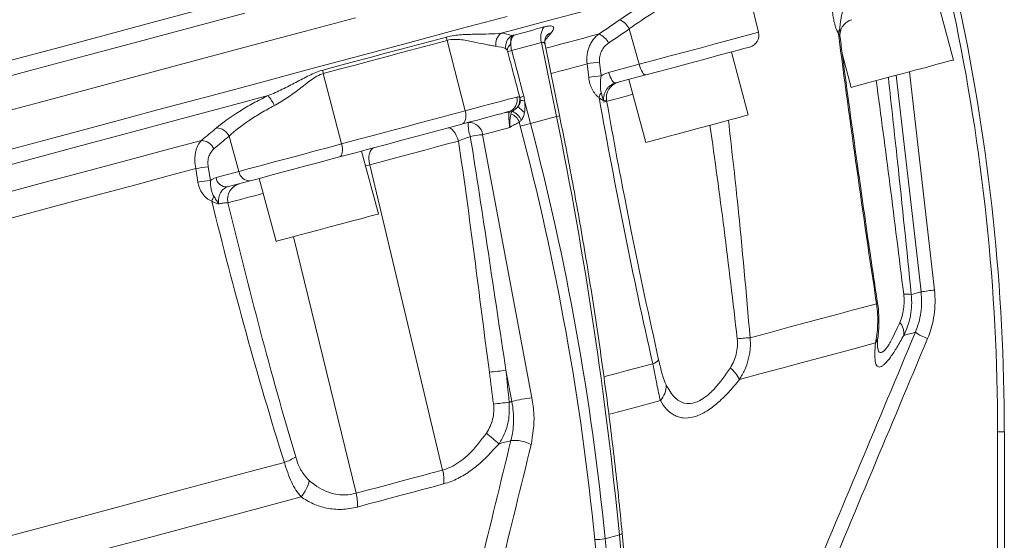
# Model space of a CAD drawing. Header units: millimetres. Extents: x -27 to 453, y -273 to 657.
# Tile 8 of 18: x 286 to 407, y 4 to 68. Entities that reach past the tile are written whole.
import ezdxf

# ---------------------------------------------------------------- set-up
doc = ezdxf.new("R2010")
doc.units = ezdxf.units.MM

msp = doc.modelspace()

# ---------------------------------------------------------------- linework, layer by layer
at = {"color": 7, "linetype": 'Continuous', "lineweight": 15}
for p, q in [((376.41, 66.7), (374.84, 72.98)), ((400.31, 63.29), (398.24, 71.02)), ((360.54, 67.1), (361.73, 62.76)), ((338.17, 65.7), (340.4, 57.05)), ((351.61, 56.37), (349.77, 65.43)), ((351.97, 56.46), (350.21, 65.15)), ((375.13, 56.55), (373.06, 64.27)), ((356.89, 63.02), (357.09, 61.36)), ((386.69, 63.91), (387.76, 59.93)), ((322.99, 61.63), (325.24, 52.99)), ((355.56, 61.15), (355.36, 62.82)), ((358, 61.77), (361.73, 62.76)), ((362.57, 61.46), (358.85, 60.47)), ((360.5, 60.91), (362.57, 53.18)), ((347.68, 58.27), (348.41, 55.51)), ((347.16, 55.19), (347.04, 55.65)), ((351.61, 56.37), (348.41, 55.51)), ((345.89, 55.02), (342.54, 54.12)), ((311.42, 53.94), (312.63, 49.61)), ((342.54, 54.12), (348.59, 21.81)), ((329.75, 44.39), (327.68, 52.11)), ((307.59, 48.3), (307.33, 49.95)), ((308.87, 50.16), (309.14, 48.51)), ((309.82, 48.86), (312.63, 49.61)), ((337.63, 12.94), (328.68, 50.42)), ((314.02, 48.46), (311.21, 47.7)), ((315.12, 48.75), (317.19, 41.02)), ((346.13, 21.36), (345.4, 25.22)), ((405.73, -184.53), (405.73, 17.65)), ((406.56, 17.65), (406.56, -184.53)), ((359.32, 4.99), (357.57, 4.52)), ((378.35, -192.09), (359.32, 4.99)), ((378.69, -191.9), (359.67, 5.18)), ((375.31, -192.68), (356.29, 4.4)), ((357.57, 4.52), (376.59, -192.56))]:
    msp.add_line(p, q, dxfattribs=at)
at = {"color": 8, "linetype": 'Continuous', "lineweight": 15}
for p, q in [((350.99, 66.67), (350.19, 65.7)), ((394.91, 61.85), (397.98, 35.04)), ((328.68, 50.42), (328.17, 50.28)), ((327.01, 10.1), (319.33, 41.6))]:
    msp.add_line(p, q, dxfattribs=at)
at = {"color": 7, "linetype": 'Continuous', "lineweight": 15, "flags": 128}
for points in [[(344.8, 66.58), (347.74, 67.37), (350.62, 68.14), (353.44, 68.89), (356.2, 69.63), (358.88, 70.35), (361.5, 71.05), (364.06, 71.74), (366.53, 72.4)], [(266.41, 58.35), (272.39, 59.95), (278.34, 61.54), (284.25, 63.13), (290.12, 64.7), (295.93, 66.26), (301.67, 67.8), (307.33, 69.31), (312.91, 70.81)], [(281.32, 56.26), (288.11, 58.08), (294.84, 59.88), (301.49, 61.66), (308.04, 63.42), (314.48, 65.14), (320.79, 66.83), (326.95, 68.48)], [(322.91, 62.04), (324.86, 62.57), (326.8, 63.09), (328.73, 63.6), (330.64, 64.11), (332.53, 64.62), (334.4, 65.12), (336.26, 65.62), (338.1, 66.11)], [(338.17, 65.7), (336.34, 65.21), (334.48, 64.71), (332.6, 64.21), (330.71, 63.7), (328.81, 63.19), (326.88, 62.67), (324.94, 62.16), (322.99, 61.63)], [(375.34, 64.89), (375.34, 64.88), (375.14, 64.83), (374.61, 64.69), (373.76, 64.46), (372.63, 64.16), (371.25, 63.79), (369.67, 63.37), (367.95, 62.91), (366.16, 62.42), (364.34, 61.94), (362.57, 61.46)], [(399.84, 63.17), (399.14, 62.98), (398.15, 62.72), (396.95, 62.39), (395.59, 62.03), (394.14, 61.64), (392.69, 61.25), (391.32, 60.88), (390.08, 60.55), (389.06, 60.28), (388.31, 60.08), (387.87, 59.96), (387.76, 59.93)], [(400.31, 63.29), (400.24, 63.27), (399.84, 63.17)], [(358, 61.77), (358.09, 61.49), (358.19, 61.23), (358.3, 61), (358.41, 60.8), (358.53, 60.64), (358.64, 60.53), (358.75, 60.47), (358.85, 60.47)], [(361.73, 62.76), (361.81, 62.49), (361.91, 62.23), (362.02, 61.99), (362.14, 61.79), (362.25, 61.63), (362.37, 61.52), (362.47, 61.47), (362.57, 61.46)], [(269.51, 46.4), (275.51, 48.01), (281.49, 49.61), (287.43, 51.21), (293.32, 52.78), (299.16, 54.35), (304.93, 55.89), (310.61, 57.42), (316.21, 58.92)], [(340.4, 57.05), (341.48, 57.34), (342.49, 57.61), (343.42, 57.86), (344.26, 58.08), (345.02, 58.29), (345.69, 58.47), (346.25, 58.62), (346.72, 58.74)], [(325.24, 52.99), (327.19, 53.51), (329.12, 54.03), (331.05, 54.54), (332.95, 55.05), (334.84, 55.56), (336.71, 56.06), (338.57, 56.56), (340.4, 57.05)], [(340.4, 57.05), (340.46, 56.77), (340.49, 56.49), (340.48, 56.22), (340.44, 55.98), (340.37, 55.77), (340.27, 55.6), (340.14, 55.48), (340, 55.42)], [(345.72, 56.95), (345.3, 56.84), (344.79, 56.7), (344.19, 56.54), (343.5, 56.35), (342.73, 56.15), (341.89, 55.92), (340.97, 55.68), (340, 55.42)], [(373.05, 55.99), (371.86, 55.67), (370.5, 55.31), (369.06, 54.92), (367.61, 54.53), (366.22, 54.16), (364.98, 53.83), (363.94, 53.55), (363.17, 53.34), (362.71, 53.22), (362.57, 53.18)], [(375.13, 56.55), (375.06, 56.53), (374.69, 56.43), (374.01, 56.25), (373.05, 55.99)], [(340, 55.42), (338.18, 54.93), (336.35, 54.44), (334.49, 53.94), (332.63, 53.44), (330.74, 52.93), (328.84, 52.43), (326.92, 51.91), (324.99, 51.39)], [(339.57, 53.34), (339.45, 53.69), (339.31, 54.03), (339.15, 54.32), (338.98, 54.57), (338.8, 54.77), (338.62, 54.9), (338.45, 54.96), (338.29, 54.96)], [(276.04, 44.84), (280.12, 45.94), (284.19, 47.03), (288.24, 48.11), (292.26, 49.19), (296.26, 50.26), (300.22, 51.32), (304.14, 52.37), (308.03, 53.41)], [(339.57, 53.34), (338.24, 52.98), (336.86, 52.61), (335.46, 52.24), (334.04, 51.86), (332.63, 51.48), (331.26, 51.11), (329.93, 50.76), (328.68, 50.42)], [(312.63, 49.61), (313.93, 49.96), (315.39, 50.35), (316.96, 50.77), (318.61, 51.21), (320.3, 51.66), (322, 52.12), (323.65, 52.56), (325.24, 52.99)], [(325.24, 52.99), (325.3, 52.7), (325.33, 52.43), (325.34, 52.16), (325.32, 51.93), (325.27, 51.73), (325.2, 51.57), (325.1, 51.45), (324.99, 51.39)], [(328.68, 50.42), (328.61, 50.79), (328.58, 51.15), (328.59, 51.5), (328.65, 51.81), (328.74, 52.07), (328.86, 52.28), (329.02, 52.44), (329.2, 52.52)], [(324.99, 51.39), (323.61, 51.03), (322.17, 50.64), (320.7, 50.24), (319.22, 49.85), (317.79, 49.46), (316.42, 49.1), (315.16, 48.76), (314.02, 48.46)], [(277.32, 41.9), (281.14, 42.93), (284.96, 43.95), (288.75, 44.97), (292.53, 45.98), (296.27, 46.98), (299.99, 47.98), (303.68, 48.97), (307.33, 49.95)], [(329.75, 44.39), (329.7, 44.37), (329.36, 44.28), (328.69, 44.1), (327.75, 43.85), (326.57, 43.54), (325.23, 43.18)], [(325.23, 43.18), (323.79, 42.79), (322.34, 42.4), (320.94, 42.03), (319.68, 41.69), (318.63, 41.41), (317.84, 41.2), (317.35, 41.07), (317.19, 41.02)], [(395.14, 34.5), (395.36, 34.56), (395.57, 34.61), (395.75, 34.66), (395.91, 34.7), (396.05, 34.74), (396.17, 34.77), (396.27, 34.8), (396.34, 34.82)], [(375.36, 29.2), (377.81, 29.85), (380.12, 30.47), (382.28, 31.05), (384.3, 31.59), (386.18, 32.09), (387.9, 32.56), (389.47, 32.98), (390.88, 33.36)], [(373.78, 29.07), (374.02, 29.09), (374.25, 29.11), (374.46, 29.13), (374.67, 29.14), (374.87, 29.16), (375.05, 29.17), (375.21, 29.19), (375.36, 29.2)], [(394.21, 29.48), (394.48, 29.55), (394.72, 29.61), (394.94, 29.67), (395.13, 29.72), (395.29, 29.77), (395.43, 29.8), (395.55, 29.83), (395.64, 29.86)], [(374.05, 24.07), (376.74, 24.79), (379.26, 25.47), (381.61, 26.1), (383.79, 26.68), (385.8, 27.22), (387.63, 27.71), (389.29, 28.16), (390.75, 28.55)], [(345.79, 21.27), (345.83, 21.28), (345.87, 21.29), (345.91, 21.31), (345.96, 21.32), (346, 21.33), (346.04, 21.34), (346.08, 21.35), (346.13, 21.36)], [(406.56, 17.65), (406.54, 17.65), (406.5, 17.65), (406.42, 17.65), (406.32, 17.65), (406.2, 17.65), (406.06, 17.65), (405.9, 17.65), (405.73, 17.65)], [(344.55, 16.17), (344.73, 16.22), (344.91, 16.27), (345.1, 16.32), (345.28, 16.36), (345.46, 16.41), (345.65, 16.46), (345.83, 16.51), (346.01, 16.56)], [(283.33, 4.54), (287.8, 5.73), (292.25, 6.93), (296.67, 8.11), (301.06, 9.29), (305.42, 10.46), (309.73, 11.61), (314, 12.75), (318.21, 13.88)], [(327.01, 10.1), (328.37, 10.46), (329.72, 10.82), (331.06, 11.18), (332.39, 11.54), (333.72, 11.89), (335.03, 12.25), (336.34, 12.6), (337.63, 12.94)], [(337.75, 11.25), (336.46, 10.9), (335.16, 10.55), (333.86, 10.2), (332.54, 9.85), (331.21, 9.49), (329.88, 9.14), (328.53, 8.78), (327.18, 8.41)], [(282.73, -0.4), (287.54, 0.89), (292.34, 2.18), (297.1, 3.46), (301.83, 4.72), (306.52, 5.98), (311.16, 7.22), (315.74, 8.45), (320.26, 9.66)]]:
    msp.add_lwpolyline(points, dxfattribs=at)
at = {"color": 8, "linetype": 'Continuous', "lineweight": 15, "flags": 128}
for points in [[(280.24, 60.18), (287.03, 62), (293.76, 63.8), (300.4, 65.58), (306.94, 67.34), (313.37, 69.06)], [(282.5, 51.76), (289.29, 53.58), (296.01, 55.38), (302.65, 57.16), (309.19, 58.91), (315.62, 60.63), (321.92, 62.32), (328.08, 63.97), (334.07, 65.58), (339.89, 67.14), (345.53, 68.65)], [(350.29, 64.74), (351.12, 64.96), (352.1, 65.22), (353.06, 65.48), (354.02, 65.74), (354.96, 65.99), (355.9, 66.24), (356.82, 66.49)], [(361.73, 62.76), (363.61, 63.27), (365.55, 63.79), (367.48, 64.31), (369.34, 64.8), (371.08, 65.27), (372.64, 65.69), (373.98, 66.05), (375.05, 66.33), (375.83, 66.54), (376.28, 66.66), (376.41, 66.7)], [(350.92, 61.63), (351.11, 61.68), (351.98, 61.91), (352.83, 62.14), (353.68, 62.37), (354.52, 62.59), (355.36, 62.82)], [(396.34, 34.82), (395.89, 38.79), (394.07, 54.68), (393.29, 61.41)], [(360.99, 59.08), (360.03, 58.82), (358.82, 58.5), (357.97, 58.27), (357.48, 58.14), (357.37, 58.11)], [(315.61, 46.92), (315.57, 46.91), (314.55, 46.63), (313.64, 46.39), (312.85, 46.18), (312.19, 46), (311.67, 45.86), (311.29, 45.76)], [(357.51, 24.41), (357.81, 24.5), (358.97, 24.8), (360.1, 25.11), (361.22, 25.41), (362.33, 25.71), (363.42, 26)], [(358.13, 19.81), (358.27, 19.85), (359.52, 20.18), (360.76, 20.51), (361.98, 20.84), (363.18, 21.16), (364.36, 21.48)], [(359.67, 5.18), (359.67, 5.18), (359.65, 5.15), (359.61, 5.11), (359.54, 5.07), (359.44, 5.03), (359.32, 4.99)]]:
    msp.add_lwpolyline(points, dxfattribs=at)
at = {"color": 7, "linetype": 'Continuous', "lineweight": 15}
for centre, radius, start, end in [((358.38, 66), 2.43, 27.0057, 66.0553), ((345.75, 65.27), 1.61, 125.9048, 190.6838), ((351.78, 66.08), 2.12, 143.0441, 197.9032), ((355.83, 64.27), 2.43, 26.9743, 65.8836), ((374.95, 66.33), 1.5, 285, 14), ((387.6, 66.45), 1.42, 150.7877, 175.5853), ((340.77, 66.37), 2.68, 185.5294, 194.5212), ((346.94, 64.94), 1.58, 121.3817, 190.299), ((347.69, 65.25), 1.71, 139.1807, 180.2687), ((346.79, 64.29), 1.25, 130.5709, 172.425), ((347.08, 61.14), 3.46, 106.482, 115.0938), ((358.67, 44.22), 18.89, 95.3938, 100.0898), ((326.22, 62.47), 3.33, 187.4086, 194.6218), ((358.87, 42.54), 18.9, 95.3927, 100.0845), ((359.72, 58.63), 2, 105.008, 190.4424), ((358.94, 58.16), 2.18, 148.6555, 165.9139), ((312.67, 55.85), 4.68, 23.1844, 40.955), ((345.31, 58.35), 1.46, 286.4717, 15.4642), ((345.57, 58.41), 1.54, 328.1082, 9.8011), ((348.52, 55.65), 3.33, 106.1704, 115.2354), ((347.76, 60.32), 2.05, 253.0251, 267.69), ((345.58, 55.94), 0.934, 79.0101, 104.7074), ((345.58, 58.33), 1.48, 276.8178, 295.53), ((345.26, 55.01), 2.2, 23.7069, 64.2765), ((349.74, 59.9), 3.67, 218.8347, 235.8344), ((340.82, 53.88), 1.74, 7.788, 91.9334), ((345.35, 55.46), 4.59, 178.0121, 199.8688), ((345.31, 54.96), 1.87, 21.9761, 67.7987), ((309.79, 53.15), 1.81, 25.8916, 87.2911), ((344.36, 68.42), 13.53, 281.9418, 287.4001), ((307.94, 51.6), 1.81, 25.8492, 87.122), ((343.64, 41.27), 12.9, 94.8861, 101.6627), ((309.53, 39.6), 10.58, 93.5728, 102.0342), ((313.95, 49.78), 1.33, 187.4733, 273.3171), ((309.8, 37.95), 10.57, 93.5698, 102.0298), ((311.14, 49.03), 1.33, 187.4733, 273.3171), ((313.22, 46.2), 1.97, 105.6737, 192.7542), ((313.03, 44.75), 3.92, 152.5047, 162.0747), ((400.09, 13.67), 21.48, 95.6467, 100.0578), ((394.5, 31.07), 3.49, 79.4408, 94.8265), ((390.81, 33.53), 0.187, 291.1102, 348.9401), ((392.26, 29.77), 1.97, 351.5188, 41.647), ((399.31, 35.19), 6.47, 235.4601, 250.4057), ((363.09, 27.26), 1.3, 284.8511, 323.7336), ((369.88, 21.97), 4.67, 26.8036, 49.1712), ((339.73, 63.2), 38.41, 275.4376, 278.4955), ((362.36, 23.29), 2.7, 317.7142, 2.1243), ((349.79, 8.21), 13.65, 95.0249, 105.557), ((340.16, 62.53), 41.64, 275.119, 277.7683), ((299.44, -35.28), 68.42, 48.7586, 50.4571), ((346.48, 12.52), 4.07, 60.4182, 96.6264), ((315.59, 21.08), 7.66, 289.9468, 301.4865), ((332.87, 11.75), 4.91, 354.1068, 14.0497), ((317.14, 12.48), 4.2, 317.8588, 348.7327), ((321.38, 8.66), 5.8, 357.5291, 14.2823), ((356.53, 8.69), 4.29, 266.8111, 284.0358)]:
    msp.add_arc(centre, radius, start, end, dxfattribs=at)
at = {"color": 8, "linetype": 'Continuous', "lineweight": 15}
for centre, radius, start, end in [((351.43, 65.35), 1.39, 108.5627, 140.8999), ((351.1, 59.28), 2.96, 279.9953, 287.2776), ((389.15, 29.61), 1.92, 326.5832, 353.5664)]:
    msp.add_arc(centre, radius, start, end, dxfattribs=at)
at = {"color": 7, "linetype": 'Continuous', "lineweight": 15}
for centre, major_axis, ratio, start_param, end_param in [((156.74, 17.65), (-32.51, 246.87), 0.999978, 4.581442, 4.790882), ((156.56, 17.65), (-32.64, 247.86), 0.999978, 4.581442, 4.790881), ((378.47, -110.53), (-62.98, 270.1), 0.03859, 5.381176, 5.408086), ((230.27, 37.4), (-53.39, 244.45), 0.490157, 4.473523, 4.682962), ((161.58, 18.95), (-84.28, 234.7), 0.754496, 4.387933, 4.597372), ((162.21, 19.17), (-84.5, 235.67), 0.753987, 4.388339, 4.597778)]:
    msp.add_ellipse(centre, major_axis=major_axis, ratio=ratio, start_param=start_param, end_param=end_param, dxfattribs=at)
for points, knots in [([(359.36, 68.22), (360.48, 68.98), (361.64, 69.71), (363.16, 70.6), (363.47, 70.78), (364.09, 71.12), (364.39, 71.29), (365.31, 71.78), (365.92, 72.1), (366.53, 72.4)], [0, 0, 0, 0, 0.5, 0.5, 0.625, 0.625, 0.75, 0.75, 1, 1, 1, 1]), ([(366.84, 71.05), (366.3, 70.77), (365.76, 70.47), (364.95, 70), (364.68, 69.84), (364.14, 69.52), (363.87, 69.35), (362.53, 68.51), (361.51, 67.82), (360.54, 67.1)], [0, 0, 0, 0, 0.25, 0.25, 0.375, 0.375, 0.5, 0.5, 1, 1, 1, 1]), ([(386.19, 66.56), (386.15, 66.62), (386.11, 66.69), (386.03, 66.85), (385.99, 66.94), (385.88, 67.23), (385.81, 67.44), (385.68, 67.9), (385.63, 68.14), (385.54, 68.64), (385.5, 68.9), (385.47, 69.16)], [0, 0, 0, 0, 0.125, 0.125, 0.25, 0.25, 0.5, 0.5, 0.75, 0.75, 1, 1, 1, 1]), ([(386.7, 69.29), (386.62, 68.92), (386.55, 68.55), (386.46, 68.01), (386.43, 67.83), (386.4, 67.56), (386.39, 67.48), (386.37, 67.31), (386.37, 67.22), (386.37, 67.14)], [0, 0, 0, 0, 0.5, 0.5, 0.75, 0.75, 0.875, 0.875, 1, 1, 1, 1]), ([(387.86, 68.24), (387.63, 68.18), (387.41, 68.08), (387.12, 67.87), (387.03, 67.79), (386.87, 67.62), (386.79, 67.52), (386.66, 67.33), (386.6, 67.22), (386.51, 67), (386.47, 66.89), (386.42, 66.66), (386.4, 66.54), (386.38, 66.3), (386.39, 66.18), (386.4, 66.05)], [0, 0, 0, 0, 0.25, 0.25, 0.375, 0.375, 0.5, 0.5, 0.625, 0.625, 0.75, 0.75, 0.875, 0.875, 1, 1, 1, 1]), ([(338.1, 66.11), (338.72, 66.28), (339.33, 66.35), (340.54, 66.43), (341.13, 66.44), (342.26, 66.47), (342.8, 66.47), (343.84, 66.51), (344.34, 66.53), (344.8, 66.58)], [0, 0, 0, 0, 0.25, 0.25, 0.5, 0.5, 0.75, 0.75, 1, 1, 1, 1]), ([(350.09, 67.35), (350.23, 67.39), (350.35, 67.42), (350.58, 67.46), (350.69, 67.47), (350.88, 67.48), (350.96, 67.47), (351.09, 67.44), (351.14, 67.41), (351.22, 67.35), (351.24, 67.31), (351.26, 67.21), (351.26, 67.16), (351.21, 66.98), (351.12, 66.83), (350.99, 66.67)], [0, 0, 0, 0, 0.125, 0.125, 0.25, 0.25, 0.375, 0.375, 0.5, 0.5, 0.625, 0.625, 0.75, 0.75, 1, 1, 1, 1]), ([(355.36, 62.82), (355.31, 63.18), (355.31, 63.54), (355.37, 64.07), (355.41, 64.24), (355.49, 64.58), (355.55, 64.75), (355.68, 65.07), (355.75, 65.22), (355.92, 65.52), (356.01, 65.66), (356.32, 66.06), (356.56, 66.29), (356.82, 66.49)], [0, 0, 0, 0, 0.25, 0.25, 0.375, 0.375, 0.5, 0.5, 0.625, 0.625, 0.75, 0.75, 1, 1, 1, 1]), ([(390.88, 33.36), (390.04, 38.86), (389.24, 44.38), (387.68, 55.45), (386.92, 61), (386.19, 66.56)], [0, 0, 0, 0, 0.5, 0.5, 1, 1, 1, 1]), ([(386.19, 66.56), (386.24, 66.45), (386.29, 66.35), (386.36, 66.19), (386.39, 66.12), (386.4, 66.05)], [0, 0, 0, 0, 0.5, 0.5, 1, 1, 1, 1]), ([(386.37, 67.14), (386.37, 66.96), (386.36, 66.78), (386.37, 66.42), (386.38, 66.24), (386.4, 66.05)], [0, 0, 0, 0, 0.5, 0.5, 1, 1, 1, 1]), ([(344.17, 64.98), (343.99, 65), (343.8, 65.03), (343.4, 65.1), (343.19, 65.14), (342.54, 65.28), (342.06, 65.39), (341.05, 65.6), (340.51, 65.71), (339.37, 65.84), (338.78, 65.86), (338.17, 65.7)], [0, 0, 0, 0, 0.125, 0.125, 0.25, 0.25, 0.5, 0.5, 0.75, 0.75, 1, 1, 1, 1]), ([(346.12, 66.29), (346.08, 66.19), (346.04, 66.05), (345.99, 65.69), (345.97, 65.48), (345.98, 65.24)], [0, 0, 0, 0, 0.5, 0.5, 1, 1, 1, 1]), ([(350.22, 65.15), (350.2, 65.32), (350.14, 65.64), (350.25, 66.02), (350.35, 66.22), (350.36, 66.24), (350.36, 66.24)], [0, 0, 0, 0, 0.310415, 0.603122, 0.826286, 1, 1, 1, 1]), ([(358, 65.37), (357.81, 65.24), (357.64, 65.1), (357.35, 64.76), (357.22, 64.57), (357.02, 64.16), (356.95, 63.94), (356.87, 63.49), (356.86, 63.26), (356.89, 63.02)], [0, 0, 0, 0, 0.25, 0.25, 0.5, 0.5, 0.75, 0.75, 1, 1, 1, 1]), ([(390.99, 33.49), (390.63, 35.9), (389.78, 41.6), (388.35, 51.71), (387.17, 60.16), (386.51, 65.31), (386.41, 66.05)], [0, 0, 0, 0, 0.222783, 0.527246, 0.93233, 1, 1, 1, 1]), ([(345.55, 64.45), (345.52, 64.51), (345.5, 64.56), (345.44, 64.62), (345.42, 64.65), (345.39, 64.66)], [0, 0, 0, 0, 0.5, 0.5, 1, 1, 1, 1]), ([(347.1, 58.66), (346.85, 59.63), (346.59, 60.59), (346.34, 61.56), (346.1, 62.46), (345.86, 63.36), (345.62, 64.26)], [0, 0, 0, 0, 0.003, 0.003, 0.003, 0.005806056, 0.005806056, 0.005806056, 0.005806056]), ([(316.21, 58.92), (316.81, 59.16), (317.39, 59.42), (318.52, 59.97), (319.08, 60.26), (320.18, 60.83), (320.72, 61.12), (321.53, 61.52), (321.8, 61.65), (322.35, 61.87), (322.63, 61.97), (322.91, 62.04)], [0, 0, 0, 0, 0.25, 0.25, 0.5, 0.5, 0.75, 0.75, 0.875, 0.875, 1, 1, 1, 1]), ([(322.99, 61.63), (322.71, 61.56), (322.45, 61.44), (321.94, 61.15), (321.7, 60.99), (320.99, 60.47), (320.52, 60.09), (319.79, 59.53), (319.55, 59.35), (319.05, 58.99), (318.8, 58.81), (318.04, 58.29), (317.52, 57.97), (316.98, 57.69)], [0, 0, 0, 0, 0.125, 0.125, 0.25, 0.25, 0.5, 0.5, 0.625, 0.625, 0.75, 0.75, 1, 1, 1, 1]), ([(356.82, 58.69), (356.74, 58.74), (356.66, 58.8), (356.5, 58.94), (356.43, 59.02), (356.22, 59.28), (356.09, 59.48), (355.87, 59.91), (355.78, 60.14), (355.64, 60.63), (355.59, 60.89), (355.56, 61.15)], [0, 0, 0, 0, 0.125, 0.125, 0.25, 0.25, 0.5, 0.5, 0.75, 0.75, 1, 1, 1, 1]), ([(357.09, 61.36), (357.02, 60.99), (356.99, 60.63), (356.98, 60.11), (356.99, 59.94), (357.01, 59.69), (357.02, 59.61), (357.04, 59.45), (357.05, 59.37), (357.08, 59.29)], [0, 0, 0, 0, 0.5, 0.5, 0.75, 0.75, 0.875, 0.875, 1, 1, 1, 1]), ([(358.85, 60.47), (358.62, 60.41), (358.41, 60.3), (358.12, 60.1), (358.04, 60.02), (357.87, 59.85), (357.8, 59.75), (357.67, 59.56), (357.61, 59.45), (357.51, 59.23), (357.47, 59.12), (357.41, 58.88), (357.39, 58.77), (357.38, 58.53), (357.38, 58.4), (357.4, 58.28)], [0, 0, 0, 0, 0.25, 0.25, 0.375, 0.375, 0.5, 0.5, 0.625, 0.625, 0.75, 0.75, 0.875, 0.875, 1, 1, 1, 1]), ([(357.08, 59.29), (357.13, 59.13), (357.17, 58.96), (357.27, 58.63), (357.33, 58.45), (357.4, 58.28)], [0, 0, 0, 0, 0.5, 0.5, 1, 1, 1, 1]), ([(309.87, 54.96), (310.68, 55.63), (311.62, 56.31), (312.96, 57.15), (313.24, 57.32), (313.81, 57.65), (314.09, 57.81), (314.97, 58.3), (315.58, 58.61), (316.21, 58.92)], [0, 0, 0, 0, 0.5, 0.5, 0.625, 0.625, 0.75, 0.75, 1, 1, 1, 1]), ([(346.88, 57.59), (346.97, 57.7), (347.04, 57.81), (347.12, 58.01), (347.14, 58.07), (347.16, 58.21), (347.17, 58.29), (347.16, 58.36)], [0, 0, 0, 0, 0.5, 0.5, 0.75, 0.75, 1, 1, 1, 1]), ([(347.68, 58.27), (347.72, 58.04), (347.74, 57.8), (347.74, 57.33), (347.72, 57.09), (347.68, 56.86)], [0, 0, 0, 0, 0.5, 0.5, 1, 1, 1, 1]), ([(363.42, 26), (362.19, 31.4), (361.04, 36.82), (358.85, 47.72), (357.81, 53.2), (356.82, 58.69)], [0, 0, 0, 0, 0.5, 0.5, 1, 1, 1, 1]), ([(356.82, 58.69), (356.93, 58.59), (357.03, 58.51), (357.22, 58.38), (357.32, 58.33), (357.4, 58.28)], [0, 0, 0, 0, 0.5, 0.5, 1, 1, 1, 1]), ([(360.12, 45.66), (360.05, 46.02), (359.2, 50.2), (358.45, 54.42), (357.76, 58.27)], [0, 0, 0, 0, 0.087109, 1, 1, 1, 1]), ([(316.98, 57.69), (316.42, 57.4), (315.89, 57.11), (315.11, 56.65), (314.86, 56.49), (314.36, 56.18), (314.12, 56.02), (312.94, 55.23), (312.12, 54.58), (311.42, 53.94)], [0, 0, 0, 0, 0.25, 0.25, 0.375, 0.375, 0.5, 0.5, 1, 1, 1, 1]), ([(345.89, 55.02), (345.86, 55.14), (345.84, 55.26), (345.81, 55.49), (345.8, 55.6), (345.78, 55.81), (345.78, 55.9), (345.77, 56.08), (345.77, 56.16), (345.77, 56.38), (345.77, 56.51), (345.77, 56.72), (345.76, 56.8), (345.75, 56.86)], [0, 0, 0, 0, 0.125, 0.125, 0.25, 0.25, 0.375, 0.375, 0.5, 0.5, 0.75, 0.75, 1, 1, 1, 1]), ([(346.01, 56.68), (346.02, 56.74), (346.04, 56.79), (346.11, 56.89), (346.15, 56.94), (346.22, 56.99)], [0, 0, 0, 0, 0.5, 0.5, 1, 1, 1, 1]), ([(346.22, 56.99), (346.26, 57.03), (346.32, 57.07), (346.43, 57.16), (346.5, 57.21), (346.68, 57.37), (346.79, 57.48), (346.88, 57.59)], [0, 0, 0, 0, 0.25, 0.25, 0.5, 0.5, 1, 1, 1, 1]), ([(347.68, 56.86), (347.65, 56.68), (347.6, 56.51), (347.47, 56.18), (347.38, 56.03), (347.27, 55.9)], [0, 0, 0, 0, 0.5, 0.5, 1, 1, 1, 1]), ([(346.01, 56.68), (345.97, 56.51), (345.93, 56.3), (345.89, 55.89), (345.88, 55.74), (345.88, 55.49), (345.88, 55.4), (345.89, 55.21), (345.89, 55.11), (345.89, 55.02)], [0, 0, 0, 0, 0.5, 0.5, 0.75, 0.75, 0.875, 0.875, 1, 1, 1, 1]), ([(347.04, 55.65), (346.84, 55.55), (346.65, 55.45), (346.36, 55.31), (346.26, 55.26), (346.07, 55.15), (345.98, 55.09), (345.89, 55.02)], [0, 0, 0, 0, 0.5, 0.5, 0.75, 0.75, 1, 1, 1, 1]), ([(347.27, 55.9), (347.23, 55.85), (347.19, 55.81), (347.11, 55.73), (347.07, 55.69), (347.04, 55.65)], [0, 0, 0, 0, 0.5, 0.5, 1, 1, 1, 1]), ([(359.67, 5.18), (359.52, 6.69), (359.08, 11.07), (358.24, 18.34), (357.09, 27), (355.78, 35.67), (354.31, 44.34), (353.02, 51.27), (352.21, 55.3), (351.97, 56.46)], [0, 0, 0, 0, 0.0887915, 0.2574909, 0.4262043, 0.5949344, 0.7636919, 0.9324861, 1, 1, 1, 1]), ([(307.33, 49.95), (307.26, 50.3), (307.23, 50.65), (307.23, 51.17), (307.23, 51.34), (307.27, 51.66), (307.29, 51.82), (307.35, 52.12), (307.39, 52.27), (307.48, 52.54), (307.54, 52.67), (307.71, 53.03), (307.86, 53.24), (308.03, 53.41)], [0, 0, 0, 0, 0.25, 0.25, 0.375, 0.375, 0.5, 0.5, 0.625, 0.625, 0.75, 0.75, 1, 1, 1, 1]), ([(341.03, 53.9), (340.78, 53.81), (340.52, 53.71), (340.03, 53.53), (339.8, 53.43), (339.57, 53.34)], [0, 0, 0, 0, 0.5, 0.5, 1, 1, 1, 1]), ([(343.37, 24.97), (342.74, 29.71), (342.14, 34.45), (340.92, 43.91), (340.28, 48.63), (339.57, 53.34)], [0, 0, 0, 0, 0.5, 0.5, 1, 1, 1, 1]), ([(341.03, 53.9), (341.8, 49.13), (342.52, 44.35), (343.96, 34.79), (344.67, 30), (345.4, 25.22)], [0, 0, 0, 0, 0.5, 0.5, 1, 1, 1, 1]), ([(309.57, 52.39), (309.43, 52.28), (309.31, 52.15), (309.11, 51.83), (309.02, 51.66), (308.89, 51.27), (308.85, 51.06), (308.82, 50.61), (308.83, 50.39), (308.87, 50.16)], [0, 0, 0, 0, 0.25, 0.25, 0.5, 0.5, 0.75, 0.75, 1, 1, 1, 1]), ([(309.14, 48.51), (309.11, 48.15), (309.15, 47.81), (309.25, 47.32), (309.3, 47.16), (309.38, 46.93), (309.41, 46.85), (309.47, 46.7), (309.51, 46.63), (309.55, 46.56)], [0, 0, 0, 0, 0.5, 0.5, 0.75, 0.75, 0.875, 0.875, 1, 1, 1, 1]), ([(309.3, 45.95), (309.18, 45.99), (309.08, 46.05), (308.87, 46.18), (308.77, 46.25), (308.48, 46.49), (308.31, 46.68), (308.02, 47.09), (307.9, 47.31), (307.71, 47.79), (307.64, 48.04), (307.59, 48.3)], [0, 0, 0, 0, 0.125, 0.125, 0.25, 0.25, 0.5, 0.5, 0.75, 0.75, 1, 1, 1, 1]), ([(311.21, 47.7), (311.04, 47.66), (310.88, 47.57), (310.66, 47.38), (310.59, 47.31), (310.47, 47.15), (310.41, 47.06), (310.31, 46.87), (310.27, 46.77), (310.2, 46.56), (310.17, 46.44), (310.13, 46.22), (310.12, 46.1), (310.12, 45.86), (310.13, 45.74), (310.15, 45.62)], [0, 0, 0, 0, 0.25, 0.25, 0.375, 0.375, 0.5, 0.5, 0.625, 0.625, 0.75, 0.75, 0.875, 0.875, 1, 1, 1, 1]), ([(318.21, 13.88), (316.54, 19.16), (314.98, 24.48), (312.03, 35.18), (310.63, 40.55), (309.3, 45.95)], [0, 0, 0, 0, 0.5, 0.5, 1, 1, 1, 1]), ([(309.3, 45.95), (309.44, 45.87), (309.58, 45.8), (309.87, 45.69), (310.01, 45.65), (310.15, 45.62)], [0, 0, 0, 0, 0.5, 0.5, 1, 1, 1, 1]), ([(309.55, 46.56), (309.65, 46.4), (309.75, 46.26), (309.94, 45.94), (310.04, 45.78), (310.15, 45.62)], [0, 0, 0, 0, 0.5, 0.5, 1, 1, 1, 1]), ([(311.29, 45.76), (311.25, 45.77), (311.19, 45.77), (311.05, 45.76), (310.97, 45.76), (310.77, 45.73), (310.66, 45.72), (310.42, 45.68), (310.29, 45.65), (310.15, 45.62)], [0, 0, 0, 0, 0.25, 0.25, 0.5, 0.5, 0.75, 0.75, 1, 1, 1, 1]), ([(311.29, 45.76), (312.56, 40.52), (313.87, 35.29), (316.62, 24.89), (318.06, 19.7), (319.6, 14.55)], [0, 0, 0, 0, 0.5, 0.5, 1, 1, 1, 1]), ([(360.11, 45.69), (360.33, 44.56), (361.57, 38.12), (362.98, 31.74), (364.14, 26.49)], [0, 0, 0, 0, 0.175987, 1, 1, 1, 1]), ([(397.98, 35.04), (398.04, 34.54), (398.06, 34.03), (398.05, 33.01), (398.01, 32.5), (397.8, 31), (397.53, 30.03), (397.14, 29.09)], [0, 0, 0, 0, 0.25, 0.25, 0.5, 0.5, 1, 1, 1, 1]), ([(393.74, 31.08), (393.84, 31.32), (393.93, 31.58), (394.09, 32.12), (394.15, 32.4), (394.24, 33), (394.26, 33.3), (394.27, 33.92), (394.25, 34.23), (394.21, 34.54)], [0, 0, 0, 0, 0.25, 0.25, 0.5, 0.5, 0.75, 0.75, 1, 1, 1, 1]), ([(395.14, 34.5), (395.19, 34.05), (395.2, 33.6), (395.17, 32.94), (395.15, 32.72), (395.1, 32.28), (395.07, 32.06), (394.94, 31.42), (394.83, 31.01), (394.56, 30.21), (394.39, 29.83), (394.21, 29.48)], [0, 0, 0, 0, 0.25, 0.25, 0.375, 0.375, 0.5, 0.5, 0.75, 0.75, 1, 1, 1, 1]), ([(395.64, 29.86), (395.96, 30.64), (396.19, 31.45), (396.37, 32.7), (396.4, 33.12), (396.41, 33.97), (396.39, 34.4), (396.34, 34.82)], [0, 0, 0, 0, 0.5, 0.5, 0.75, 0.75, 1, 1, 1, 1]), ([(390.75, 28.55), (390.82, 28.87), (390.88, 29.22), (390.97, 29.96), (391, 30.36), (391.03, 31.18), (391.03, 31.6), (390.99, 32.46), (390.95, 32.91), (390.88, 33.36)], [0, 0, 0, 0, 0.25, 0.25, 0.5, 0.5, 0.75, 0.75, 1, 1, 1, 1]), ([(391.06, 29.39), (391.06, 29.44), (391.11, 29.79), (391.17, 30.64), (391.16, 31.94), (391.1, 32.94), (391, 33.46), (390.99, 33.5)], [0, 0, 0, 0, 0.0520996, 0.3475543, 0.6597571, 0.9728074, 1, 1, 1, 1]), ([(372.94, 25.5), (373.1, 25.76), (373.25, 26.03), (373.49, 26.6), (373.59, 26.89), (373.73, 27.5), (373.78, 27.82), (373.82, 28.44), (373.81, 28.75), (373.78, 29.07)], [0, 0, 0, 0, 0.25, 0.25, 0.5, 0.5, 0.75, 0.75, 1, 1, 1, 1]), ([(375.36, 29.2), (375.41, 28.75), (375.41, 28.3), (375.36, 27.63), (375.33, 27.4), (375.25, 26.96), (375.2, 26.74), (375.03, 26.08), (374.88, 25.66), (374.51, 24.84), (374.3, 24.45), (374.05, 24.07)], [0, 0, 0, 0, 0.25, 0.25, 0.375, 0.375, 0.5, 0.5, 0.75, 0.75, 1, 1, 1, 1]), ([(394.21, 29.48), (393.93, 28.95), (393.65, 28.46), (393.24, 27.79), (393.11, 27.58), (392.85, 27.18), (392.72, 26.99), (392.35, 26.48), (392.12, 26.2), (391.8, 25.89), (391.7, 25.8), (391.51, 25.67), (391.42, 25.63), (391.18, 25.56), (391.05, 25.6), (390.89, 25.78), (390.85, 25.87), (390.77, 26.06), (390.74, 26.18), (390.68, 26.58), (390.66, 26.91), (390.67, 27.66), (390.7, 28.09), (390.75, 28.55)], [0, 0, 0, 0, 0.125, 0.125, 0.1875, 0.1875, 0.25, 0.25, 0.375, 0.375, 0.4375, 0.4375, 0.5, 0.5, 0.625, 0.625, 0.6875, 0.6875, 0.75, 0.75, 0.875, 0.875, 1, 1, 1, 1]), ([(390.99, 27.97), (390.99, 27.96), (390.99, 27.94), (390.97, 28.15), (390.99, 28.62), (391.01, 29.06), (391.06, 29.37), (391.06, 29.38)], [0, 0, 0, 0, 0.082045, 0.326472, 0.626923, 0.990139, 1, 1, 1, 1]), ([(364.36, 21.48), (364.28, 21.76), (364.21, 22.08), (364.06, 22.75), (363.99, 23.12), (363.84, 23.89), (363.76, 24.29), (363.6, 25.13), (363.51, 25.56), (363.42, 26)], [0, 0, 0, 0, 0.25, 0.25, 0.5, 0.5, 0.75, 0.75, 1, 1, 1, 1]), ([(364.14, 26.49), (364.18, 26.31), (364.34, 25.6), (364.63, 24.45), (364.92, 23.74), (365.06, 23.39)], [0, 0, 0, 0, 0.1496009, 0.5878004, 1, 1, 1, 1]), ([(365.06, 23.39), (365.37, 22.84), (365.96, 21.81), (367.23, 21.04), (368.32, 21.11), (369.44, 21.57), (370.24, 22.17), (371.58, 23.53), (372.33, 24.61), (372.94, 25.5)], [0, 0, 0, 0, 0.1943729, 0.3677951, 0.5250673, 0.557723, 0.7276529, 0.7760924, 1, 1, 1, 1]), ([(374.05, 24.07), (373.61, 23.51), (373.16, 22.97), (372.47, 22.23), (372.24, 21.99), (371.76, 21.53), (371.52, 21.31), (370.81, 20.7), (370.33, 20.36), (369.62, 19.94), (369.38, 19.82), (368.91, 19.61), (368.67, 19.53), (367.99, 19.35), (367.56, 19.31), (366.95, 19.37), (366.76, 19.41), (366.38, 19.53), (366.2, 19.6), (365.69, 19.88), (365.37, 20.13), (364.82, 20.74), (364.58, 21.09), (364.36, 21.48)], [0, 0, 0, 0, 0.125, 0.125, 0.1875, 0.1875, 0.25, 0.25, 0.375, 0.375, 0.4375, 0.4375, 0.5, 0.5, 0.625, 0.625, 0.6875, 0.6875, 0.75, 0.75, 0.875, 0.875, 1, 1, 1, 1]), ([(348.59, 21.81), (348.7, 21.12), (349, 19.13), (348.69, 17.27), (348.49, 16.06)], [0, 0, 0, 0, 0.348155, 1, 1, 1, 1]), ([(343, 17.48), (343.18, 17.74), (343.33, 18.02), (343.59, 18.59), (343.69, 18.89), (343.84, 19.5), (343.89, 19.81), (343.92, 20.43), (343.91, 20.74), (343.87, 21.06)], [0, 0, 0, 0, 0.25, 0.25, 0.5, 0.5, 0.75, 0.75, 1, 1, 1, 1]), ([(345.79, 21.27), (345.81, 20.48), (345.84, 18.94), (345.21, 17.24), (344.68, 16.39), (344.55, 16.17)], [0, 0, 0, 0, 0.439617, 0.855182, 1, 1, 1, 1]), ([(346.01, 16.56), (346.21, 17.31), (346.31, 18.08), (346.34, 19.29), (346.33, 19.71), (346.26, 20.53), (346.2, 20.95), (346.13, 21.36)], [0, 0, 0, 0, 0.5, 0.5, 0.75, 0.75, 1, 1, 1, 1]), ([(337.63, 12.94), (337.88, 13.02), (338.82, 13.32), (339.93, 14.06), (341.52, 15.48), (342.33, 16.58), (343, 17.48)], [0, 0, 0, 0, 0.120981, 0.456226, 0.554664, 1, 1, 1, 1]), ([(344.55, 16.17), (343.67, 15.21), (342.36, 13.77), (340.31, 12.32), (338.92, 11.6), (338.06, 11.34), (337.75, 11.25)], [0, 0, 0, 0, 0.433174, 0.650103, 0.874752, 1, 1, 1, 1]), ([(319.6, 14.55), (319.65, 14.37), (319.87, 13.68), (320.38, 12.59), (320.97, 11.96), (321.26, 11.66)], [0, 0, 0, 0, 0.149598, 0.5878, 1, 1, 1, 1]), ([(320.26, 9.66), (320.03, 9.91), (319.83, 10.19), (319.44, 10.8), (319.25, 11.14), (318.91, 11.85), (318.76, 12.23), (318.47, 13.03), (318.33, 13.45), (318.21, 13.88)], [0, 0, 0, 0, 0.25, 0.25, 0.5, 0.5, 0.75, 0.75, 1, 1, 1, 1]), ([(321.26, 11.66), (321.49, 11.47), (322.37, 10.75), (324, 9.95), (325.84, 9.83), (326.77, 10.04), (327.01, 10.1)], [0, 0, 0, 0, 0.147655, 0.578241, 0.893677, 1, 1, 1, 1]), ([(327.18, 8.41), (326.52, 8.24), (325.87, 8.14), (324.93, 8.11), (324.62, 8.12), (324, 8.17), (323.7, 8.22), (322.82, 8.4), (322.26, 8.58), (321.22, 9.05), (320.72, 9.34), (320.26, 9.66)], [0, 0, 0, 0, 0.25, 0.25, 0.375, 0.375, 0.5, 0.5, 0.75, 0.75, 1, 1, 1, 1])]:
    msp.add_open_spline(points, degree=3, knots=knots, dxfattribs=at)
for points in [[(356.82, 66.49), (357.67, 67.06), (358.52, 67.64), (359.36, 68.22)], [(344.8, 66.58), (345.33, 66.53), (345.77, 66.43), (346.12, 66.29)], [(346.39, 66.36), (347.63, 66.68), (348.86, 67.01), (350.09, 67.35)], [(360.54, 67.1), (359.69, 66.52), (358.84, 65.95), (358, 65.37)], [(349.77, 65.43), (348.55, 65.09), (347.33, 64.77), (346.1, 64.45)], [(346.12, 66.29), (346.21, 66.31), (346.31, 66.34), (346.39, 66.36)], [(345.39, 64.66), (345.06, 64.81), (344.65, 64.92), (344.17, 64.98)], [(345.62, 64.26), (345.6, 64.33), (345.58, 64.4), (345.55, 64.45)], [(345.98, 65.24), (346, 64.99), (346.04, 64.72), (346.1, 64.45)], [(357.09, 61.36), (357.37, 61.54), (357.68, 61.68), (358, 61.77)], [(346.72, 58.74), (346.85, 58.78), (346.97, 58.75), (347.09, 58.67)], [(347.09, 58.67), (347.1, 58.67), (347.1, 58.67), (347.1, 58.66)], [(347.16, 58.36), (347.16, 58.47), (347.14, 58.57), (347.1, 58.66)], [(347.6, 58.85), (347.65, 58.66), (347.67, 58.47), (347.68, 58.27)], [(345.75, 56.86), (345.77, 56.92), (345.76, 56.96), (345.72, 56.95)], [(308.03, 53.41), (308.64, 53.93), (309.26, 54.44), (309.87, 54.96)], [(311.42, 53.94), (310.8, 53.42), (310.18, 52.91), (309.57, 52.39)], [(309.14, 48.51), (309.35, 48.67), (309.57, 48.79), (309.82, 48.86)], [(382, -2.69), (386.56, 8.15), (391.11, 19), (395.64, 29.86)], [(397.14, 29.09), (392.6, 18.24), (388.06, 7.39), (383.5, -3.46)], [(343.87, 21.06), (343.71, 22.36), (343.54, 23.67), (343.37, 24.97)], [(345.4, 25.22), (345.54, 23.9), (345.66, 22.59), (345.79, 21.27)], [(338.45, -14.36), (340.98, -4.06), (343.5, 6.25), (346.01, 16.56)], [(348.49, 16.06), (345.97, 5.74), (343.44, -4.57), (340.89, -14.87)]]:
    msp.add_open_spline(points, degree=3, dxfattribs=at)
at = {"color": 8, "linetype": 'Continuous', "lineweight": 15}
for points, knots in [([(350.2, 65.15), (350.19, 65.22), (350.15, 65.34), (350.06, 65.43), (349.96, 65.47), (349.87, 65.47), (349.79, 65.44), (349.77, 65.43)], [0, 0, 0, 0, 0.349272, 0.592286, 0.687122, 0.899232, 1, 1, 1, 1]), ([(394.21, 34.54), (393.65, 39.03), (392.57, 47.77), (391.41, 56.51), (390.84, 60.76)], [0, 0, 0, 0, 0.513613, 1, 1, 1, 1]), ([(392.33, 61.15), (392.7, 57.71), (393.68, 48.82), (394.59, 39.94), (395.14, 34.5)], [0, 0, 0, 0, 0.387117, 1, 1, 1, 1]), ([(357.72, 58.26), (357.72, 58.27), (357.76, 58.32), (357.59, 58.31), (357.42, 58.29), (357.4, 58.28)], [0, 0, 0, 0, 0.202888, 0.889461, 1, 1, 1, 1]), ([(372.7, 55.9), (373.09, 52.46), (374.11, 43.58), (374.89, 34.66), (375.36, 29.2)], [0, 0, 0, 0, 0.387117, 1, 1, 1, 1]), ([(373.78, 29.07), (373.26, 33.57), (372.24, 42.32), (371.03, 51.05), (370.44, 55.29)], [0, 0, 0, 0, 0.513613, 1, 1, 1, 1]), ([(391.01, 28.07), (391.05, 27.88), (391.13, 27.34), (391.42, 27.31), (391.85, 27.58), (392.22, 28.06), (392.91, 29.24), (393.36, 30.25), (393.74, 31.08)], [0, 0, 0, 0, 0.126337, 0.343676, 0.388804, 0.623635, 0.690576, 1, 1, 1, 1])]:
    msp.add_open_spline(points, degree=3, knots=knots, dxfattribs=at)

doc.saveas('drawing.dxf')
